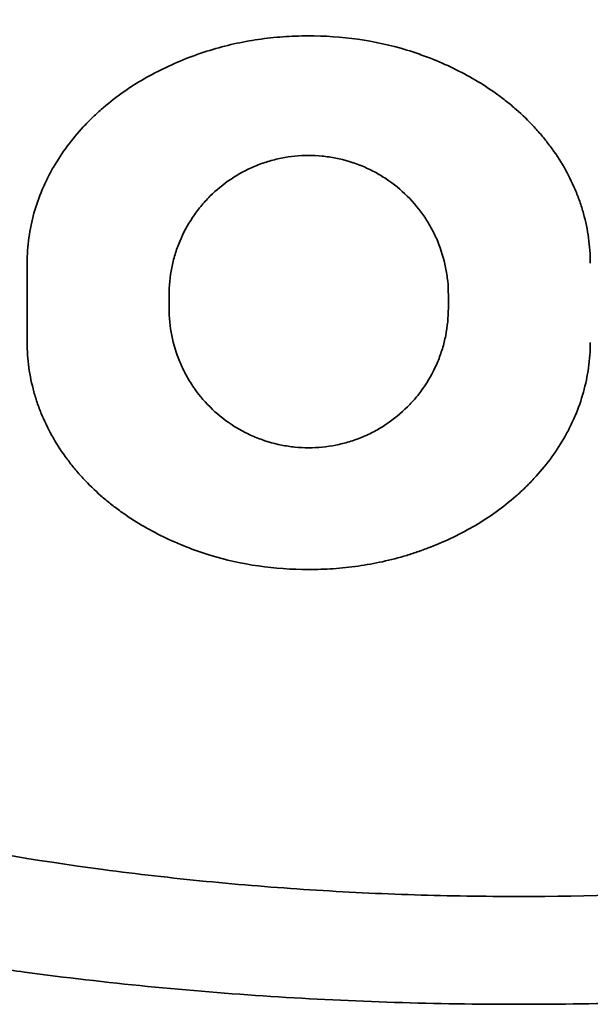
# Model space of a CAD drawing. Extents: x 3940905 to 4145695, y 925352 to 1109797.
# Tile 176 of 256: x 3952646.42 to 3952648.31, y 1101640.3 to 1101643.56. Entities that reach past the tile are written whole.
import ezdxf

# ---------------------------------------------------------------- set-up
doc = ezdxf.new("R2010")
doc.units = 0
doc.header["$LTSCALE"] = 750
doc.header["$MEASUREMENT"] = 0
doc.layers.add('CKD Equipments', color=252, linetype='CONTINUOUS', lineweight=0)

msp = doc.modelspace()

# ---------------------------------------------------------------- linework, layer by layer
at = {"layer": 'CKD Equipments', "color": 7, "linetype": 'Continuous', "lineweight": 35}
for p, q in [((3952646.4477, 1101642.4956, 1431.4), (3952646.4477, 1101642.7584, 1431.4)), ((3952646.9172, 1101642.6525, 1431.4), (3952646.9172, 1101642.6089, 1431.4)), ((3952647.8415, 1101642.6089, 1431.4), (3952647.8415, 1101642.6525, 1431.4))]:
    msp.add_line(p, q, dxfattribs=at)
for points, knots in [([(3952642.583, 1101642.6456, 1431.4), (3952642.583, 1101642.7162, 1431.4), (3952642.5906, 1101642.785, 1431.4), (3952642.6117, 1101642.8859, 1431.4), (3952642.6203, 1101642.9191, 1431.4), (3952642.6407, 1101642.9848, 1431.4), (3952642.6525, 1101643.0175, 1431.4), (3952642.6913, 1101643.1122, 1431.4), (3952642.7219, 1101643.172, 1431.4), (3952642.7733, 1101643.2576, 1431.4), (3952642.7914, 1101643.2854, 1431.4), (3952642.8199, 1101643.3263, 1431.4), (3952642.8295, 1101643.3398, 1431.4), (3952642.8493, 1101643.3664, 1431.4), (3952642.8594, 1101643.3796, 1431.4), (3952642.9107, 1101643.4446, 1431.4), (3952642.954, 1101643.4934, 1431.4), (3952643.0446, 1101643.5863, 1431.4), (3952643.0917, 1101643.6304, 1431.4), (3952643.1891, 1101643.7149, 1431.4), (3952643.2393, 1101643.7553, 1431.4), (3952643.3424, 1101643.8331, 1431.4), (3952643.3954, 1101643.8706, 1431.4), (3952643.5566, 1101643.978, 1431.4), (3952643.6672, 1101644.0436, 1431.4), (3952643.8937, 1101644.1654, 1431.4), (3952644.0097, 1101644.2216, 1431.4), (3952644.2464, 1101644.3263, 1431.4), (3952644.3672, 1101644.3748, 1431.4), (3952644.5518, 1101644.4426, 1431.4), (3952644.6139, 1101644.4643, 1431.4), (3952644.7392, 1101644.5064, 1431.4), (3952644.8024, 1101644.5267, 1431.4), (3952644.9927, 1101644.5851, 1431.4), (3952645.1206, 1101644.6208, 1431.4), (3952645.3782, 1101644.6867, 1431.4), (3952645.5079, 1101644.7169, 1431.4), (3952645.8999, 1101644.7997, 1431.4), (3952646.165, 1101644.8446, 1431.4), (3952646.5679, 1101644.8983, 1431.4), (3952646.7031, 1101644.9139, 1431.4), (3952646.9752, 1101644.9408, 1431.4), (3952647.1122, 1101644.9521, 1431.4), (3952647.319, 1101644.9655, 1431.4), (3952647.388, 1101644.9695, 1431.4), (3952647.5258, 1101644.9761, 1431.4), (3952647.5947, 1101644.9789, 1431.4), (3952647.801, 1101644.9854, 1431.4), (3952647.9384, 1101644.9875, 1431.4), (3952648.3498, 1101644.9875, 1431.4), (3952648.6231, 1101644.979, 1431.4), (3952649.0319, 1101644.9525, 1431.4), (3952649.304, 1101644.9303, 1431.4), (3952649.5752, 1101644.8991, 1431.4), (3952649.7783, 1101644.8722, 1431.4), (3952649.8459, 1101644.8626, 1431.4), (3952649.981, 1101644.8421, 1431.4), (3952650.0482, 1101644.8313, 1431.4), (3952650.2489, 1101644.7971, 1431.4), (3952650.3813, 1101644.7719, 1431.4), (3952650.6435, 1101644.7165, 1431.4), (3952650.7733, 1101644.6863, 1431.4), (3952651.0301, 1101644.6206, 1431.4), (3952651.1571, 1101644.5851, 1431.4), (3952651.4084, 1101644.508, 1431.4), (3952651.5326, 1101644.4665, 1431.4), (3952651.778, 1101644.3766, 1431.4), (3952651.8991, 1101644.3281, 1431.4), (3952652.0485, 1101644.2622, 1431.4), (3952652.0783, 1101644.2487, 1431.4), (3952652.1374, 1101644.2213, 1431.4), (3952652.2256, 1101644.1794, 1431.4), (3952652.3123, 1101644.1352, 1431.4), (3952652.4833, 1101644.0432, 1431.4), (3952652.5944, 1101643.9774, 1431.4), (3952652.7557, 1101643.8697, 1431.4), (3952652.8082, 1101643.8325, 1431.4), (3952652.9107, 1101643.7552, 1431.4), (3952652.9606, 1101643.715, 1431.4), (3952653.0574, 1101643.6311, 1431.4), (3952653.1042, 1101643.5873, 1431.4), (3952653.1942, 1101643.4952, 1431.4), (3952653.2372, 1101643.4468, 1431.4), (3952653.2984, 1101643.3697, 1431.4), (3952653.3181, 1101643.3432, 1431.4), (3952653.3468, 1101643.3022, 1431.4), (3952653.3562, 1101643.2883, 1431.4), (3952653.3746, 1101643.2601, 1431.4), (3952653.3835, 1101643.2459, 1431.4), (3952653.4269, 1101643.174, 1431.4), (3952653.4578, 1101643.1139, 1431.4), (3952653.4903, 1101643.0349, 1431.4), (3952653.4964, 1101643.0189, 1431.4), (3952653.5082, 1101642.9865, 1431.4), (3952653.5137, 1101642.97, 1431.4), (3952653.5292, 1101642.9203, 1431.4), (3952653.5379, 1101642.8869, 1431.4), (3952653.5592, 1101642.7855, 1431.4), (3952653.5669, 1101642.7164, 1431.4), (3952653.5669, 1101642.6456, 1431.4)], [0, 0, 0, 0, 0.015625, 0.015625, 0.023438, 0.023438, 0.03125, 0.03125, 0.046875, 0.046875, 0.054688, 0.054688, 0.058594, 0.058594, 0.0625, 0.0625, 0.078125, 0.078125, 0.09375, 0.09375, 0.109375, 0.109375, 0.125, 0.125, 0.15625, 0.15625, 0.1875, 0.1875, 0.21875, 0.21875, 0.234375, 0.234375, 0.25, 0.25, 0.28125, 0.28125, 0.3125, 0.3125, 0.375, 0.375, 0.40625, 0.40625, 0.4375, 0.4375, 0.453125, 0.453125, 0.46875, 0.46875, 0.5, 0.5, 0.5625, 0.5625, 0.59375, 0.625, 0.625, 0.640625, 0.640625, 0.65625, 0.65625, 0.6875, 0.6875, 0.71875, 0.71875, 0.75, 0.75, 0.78125, 0.78125, 0.8125, 0.8125, 0.820313, 0.820313, 0.828125, 0.84375, 0.84375, 0.875, 0.875, 0.890625, 0.890625, 0.90625, 0.90625, 0.921875, 0.921875, 0.9375, 0.9375, 0.945312, 0.945312, 0.949219, 0.949219, 0.953125, 0.953125, 0.96875, 0.96875, 0.972656, 0.972656, 0.976562, 0.976562, 0.984375, 0.984375, 1, 1, 1, 1]), ([(3952652.7152, 1101642.6456, 1431.4), (3952652.7152, 1101642.7046, 1431.4), (3952652.709, 1101642.7623, 1431.4), (3952652.6915, 1101642.8471, 1431.4), (3952652.6843, 1101642.8751, 1431.4), (3952652.6674, 1101642.9305, 1431.4), (3952652.6576, 1101642.958, 1431.4), (3952652.6252, 1101643.038, 1431.4), (3952652.5995, 1101643.0887, 1431.4), (3952652.5562, 1101643.1615, 1431.4), (3952652.5409, 1101643.1852, 1431.4), (3952652.5088, 1101643.2317, 1431.4), (3952652.492, 1101643.2545, 1431.4), (3952652.4398, 1101643.3211, 1431.4), (3952652.4029, 1101643.3629, 1431.4), (3952652.3257, 1101643.4424, 1431.4), (3952652.2855, 1101643.4802, 1431.4), (3952652.2022, 1101643.5527, 1431.4), (3952652.1593, 1101643.5873, 1431.4), (3952652.093, 1101643.6374, 1431.4), (3952652.0706, 1101643.6537, 1431.4), (3952652.0254, 1101643.6858, 1431.4), (3952652.0026, 1101643.7014, 1431.4), (3952651.8877, 1101643.778, 1431.4), (3952651.7931, 1101643.834, 1431.4), (3952651.5995, 1101643.9379, 1431.4), (3952651.5005, 1101643.9858, 1431.4), (3952651.2984, 1101644.0748, 1431.4), (3952651.1953, 1101644.1158, 1431.4), (3952651.0381, 1101644.1731, 1431.4), (3952650.9852, 1101644.1915, 1431.4), (3952650.8786, 1101644.227, 1431.4), (3952650.8252, 1101644.2441, 1431.4), (3952650.6641, 1101644.2931, 1431.4), (3952650.5561, 1101644.3232, 1431.4), (3952650.3385, 1101644.3786, 1431.4), (3952650.2291, 1101644.404, 1431.4), (3952649.8987, 1101644.4737, 1431.4), (3952649.6758, 1101644.5113, 1431.4), (3952649.3375, 1101644.5562, 1431.4), (3952649.2241, 1101644.5692, 1431.4), (3952648.9961, 1101644.5915, 1431.4), (3952648.8815, 1101644.6009, 1431.4), (3952648.7086, 1101644.6121, 1431.4), (3952648.6508, 1101644.6153, 1431.4), (3952648.5354, 1101644.6209, 1431.4), (3952648.4778, 1101644.6232, 1431.4), (3952648.305, 1101644.6287, 1431.4), (3952648.19, 1101644.6304, 1431.4), (3952647.8456, 1101644.6304, 1431.4), (3952647.6168, 1101644.6233, 1431.4), (3952647.2747, 1101644.6013, 1431.4), (3952647.1609, 1101644.5922, 1431.4), (3952646.9336, 1101644.57, 1431.4), (3952646.8201, 1101644.5571, 1431.4), (3952646.5936, 1101644.5273, 1431.4), (3952646.4806, 1101644.5104, 1431.4), (3952646.3113, 1101644.4816, 1431.4), (3952646.255, 1101644.4715, 1431.4), (3952646.1431, 1101644.4503, 1431.4), (3952646.0874, 1101644.4391, 1431.4), (3952645.921, 1101644.4041, 1431.4), (3952645.8112, 1101644.3786, 1431.4), (3952645.5935, 1101644.3231, 1431.4), (3952645.4857, 1101644.2931, 1431.4), (3952645.2722, 1101644.2281, 1431.4), (3952645.1666, 1101644.193, 1431.4), (3952644.9578, 1101644.117, 1431.4), (3952644.8546, 1101644.0761, 1431.4), (3952644.7019, 1101644.0089, 1431.4), (3952644.6513, 1101643.9856, 1431.4), (3952644.5514, 1101643.9372, 1431.4), (3952644.5021, 1101643.912, 1431.4), (3952644.3559, 1101643.8336, 1431.4), (3952644.2609, 1101643.7773, 1431.4), (3952644.1229, 1101643.6852, 1431.4), (3952644.0778, 1101643.6533, 1431.4), (3952643.99, 1101643.5868, 1431.4), (3952643.9471, 1101643.5523, 1431.4), (3952643.8641, 1101643.48, 1431.4), (3952643.824, 1101643.4423, 1431.4), (3952643.7661, 1101643.3826, 1431.4), (3952643.7472, 1101643.3622, 1431.4), (3952643.7104, 1101643.3202, 1431.4), (3952643.6924, 1101643.2985, 1431.4), (3952643.6404, 1101643.2321, 1431.4), (3952643.6083, 1101643.1859, 1431.4), (3952643.5649, 1101643.1132, 1431.4), (3952643.5512, 1101643.0883, 1431.4), (3952643.5257, 1101643.0373, 1431.4), (3952643.5137, 1101643.011, 1431.4), (3952643.4814, 1101642.9311, 1431.4), (3952643.4644, 1101642.8763, 1431.4), (3952643.4498, 1101642.8056, 1431.4), (3952643.4472, 1101642.7913, 1431.4), (3952643.4427, 1101642.7625, 1431.4), (3952643.4408, 1101642.748, 1431.4), (3952643.4362, 1101642.7042, 1431.4), (3952643.4346, 1101642.675, 1431.4), (3952643.4346, 1101642.6456, 1431.4)], [0, 0, 0, 0, 0.015625, 0.015625, 0.023437, 0.023437, 0.03125, 0.03125, 0.046875, 0.046875, 0.054687, 0.054687, 0.0625, 0.0625, 0.078125, 0.078125, 0.09375, 0.09375, 0.109375, 0.109375, 0.117187, 0.117187, 0.125, 0.125, 0.15625, 0.15625, 0.1875, 0.1875, 0.21875, 0.21875, 0.234375, 0.234375, 0.25, 0.25, 0.28125, 0.28125, 0.3125, 0.3125, 0.375, 0.375, 0.40625, 0.40625, 0.4375, 0.4375, 0.453125, 0.453125, 0.46875, 0.46875, 0.5, 0.5, 0.5625, 0.5625, 0.59375, 0.59375, 0.625, 0.625, 0.65625, 0.65625, 0.671875, 0.671875, 0.6875, 0.6875, 0.71875, 0.71875, 0.75, 0.75, 0.78125, 0.78125, 0.8125, 0.8125, 0.828125, 0.828125, 0.84375, 0.84375, 0.875, 0.875, 0.890625, 0.890625, 0.90625, 0.90625, 0.921875, 0.921875, 0.929688, 0.929688, 0.9375, 0.9375, 0.953125, 0.953125, 0.960938, 0.960938, 0.96875, 0.96875, 0.984375, 0.984375, 0.988281, 0.988281, 0.992188, 0.992188, 1, 1, 1, 1]), ([(3952648.3111, 1101642.7584, 1431.4), (3952648.3111, 1101642.7865, 1431.4), (3952648.3091, 1101642.8141, 1431.4), (3952648.3015, 1101642.8688, 1431.4), (3952648.2959, 1101642.8958, 1431.4), (3952648.2849, 1101642.9359, 1431.4), (3952648.2807, 1101642.9492, 1431.4), (3952648.2715, 1101642.9756, 1431.4), (3952648.2665, 1101642.9886, 1431.4), (3952648.2503, 1101643.027, 1431.4), (3952648.2379, 1101643.0517, 1431.4), (3952648.2103, 1101643.0996, 1431.4), (3952648.195, 1101643.1227, 1431.4), (3952648.1701, 1101643.1563, 1431.4), (3952648.1614, 1101643.1673, 1431.4), (3952648.1436, 1101643.1887, 1431.4), (3952648.1162, 1101643.22, 1431.4), (3952648.0865, 1101643.2489, 1431.4), (3952648.0553, 1101643.2763, 1431.4), (3952648.0447, 1101643.2852, 1431.4), (3952648.0229, 1101643.3025, 1431.4), (3952648.0117, 1101643.3109, 1431.4), (3952647.9551, 1101643.3515, 1431.4), (3952647.9074, 1101643.3793, 1431.4), (3952647.8084, 1101643.4273, 1431.4), (3952647.757, 1101643.4475, 1431.4), (3952647.5971, 1101643.4961, 1431.4), (3952647.4881, 1101643.5109, 1431.4), (3952647.3492, 1101643.5106, 1431.4), (3952647.3216, 1101643.5096, 1431.4), (3952647.2667, 1101643.5057, 1431.4), (3952647.1848, 1101643.4968, 1431.4), (3952647.1046, 1101643.479, 1431.4), (3952647.0256, 1101643.4546, 1431.4), (3952646.9993, 1101643.4454, 1431.4), (3952646.9479, 1101643.4251, 1431.4), (3952646.9228, 1101643.414, 1431.4), (3952646.8491, 1101643.378, 1431.4), (3952646.802, 1101643.3504, 1431.4), (3952646.7353, 1101643.3025, 1431.4), (3952646.7137, 1101643.2854, 1431.4), (3952646.6824, 1101643.2578, 1431.4), (3952646.6721, 1101643.2483, 1431.4), (3952646.6523, 1101643.229, 1431.4), (3952646.6427, 1101643.2191, 1431.4), (3952646.6146, 1101643.1886, 1431.4), (3952646.597, 1101643.1675, 1431.4), (3952646.5641, 1101643.1232, 1431.4), (3952646.5488, 1101643.1001, 1431.4), (3952646.5278, 1101643.0639, 1431.4), (3952646.5212, 1101643.0516, 1431.4), (3952646.5088, 1101643.0267, 1431.4), (3952646.503, 1101643.0142, 1431.4), (3952646.4869, 1101642.9761, 1431.4), (3952646.4778, 1101642.9501, 1431.4), (3952646.4631, 1101642.8971, 1431.4), (3952646.4574, 1101642.87, 1431.4), (3952646.4516, 1101642.8284, 1431.4), (3952646.4501, 1101642.8144, 1431.4), (3952646.4482, 1101642.7865, 1431.4), (3952646.4477, 1101642.7725, 1431.4), (3952646.4477, 1101642.7584, 1431.4)], [0, 0, 0, 0, 0.03125, 0.03125, 0.0625, 0.0625, 0.078125, 0.078125, 0.09375, 0.09375, 0.125, 0.125, 0.15625, 0.15625, 0.171875, 0.171875, 0.1875, 0.21875, 0.21875, 0.234375, 0.234375, 0.25, 0.25, 0.3125, 0.3125, 0.375, 0.375, 0.5, 0.5, 0.53125, 0.53125, 0.5625, 0.625, 0.625, 0.65625, 0.65625, 0.6875, 0.6875, 0.75, 0.75, 0.78125, 0.78125, 0.796875, 0.796875, 0.8125, 0.8125, 0.84375, 0.84375, 0.875, 0.875, 0.890625, 0.890625, 0.90625, 0.90625, 0.9375, 0.9375, 0.96875, 0.96875, 0.984375, 0.984375, 1, 1, 1, 1]), ([(3952646.9172, 1101642.6525, 1431.4), (3952646.9172, 1101642.6831, 1431.4), (3952646.9202, 1101642.7131, 1431.4), (3952646.929, 1101642.7575, 1431.4), (3952646.9327, 1101642.7721, 1431.4), (3952646.9415, 1101642.8012, 1431.4), (3952646.9467, 1101642.8156, 1431.4), (3952646.9641, 1101642.8576, 1431.4), (3952646.9783, 1101642.8841, 1431.4), (3952647.0034, 1101642.9218, 1431.4), (3952647.0125, 1101642.934, 1431.4), (3952647.0318, 1101642.9576, 1431.4), (3952647.042, 1101642.9687, 1431.4), (3952647.0739, 1101643.0007, 1431.4), (3952647.0972, 1101643.0198, 1431.4), (3952647.135, 1101643.0451, 1431.4), (3952647.1481, 1101643.0529, 1431.4), (3952647.1747, 1101643.0672, 1431.4), (3952647.2019, 1101643.0801, 1431.4), (3952647.2302, 1101643.0902, 1431.4), (3952647.2591, 1101643.099, 1431.4), (3952647.2739, 1101643.1027, 1431.4), (3952647.3186, 1101643.1117, 1431.4), (3952647.3485, 1101643.1146, 1431.4), (3952647.3937, 1101643.1147, 1431.4), (3952647.4088, 1101643.114, 1431.4), (3952647.4391, 1101643.1111, 1431.4), (3952647.4541, 1101643.1088, 1431.4), (3952647.4986, 1101643.1001, 1431.4), (3952647.5274, 1101643.0914, 1431.4), (3952647.5694, 1101643.0741, 1431.4), (3952647.5833, 1101643.0676, 1431.4), (3952647.6101, 1101643.0533, 1431.4), (3952647.623, 1101643.0455, 1431.4), (3952647.6606, 1101643.0205, 1431.4), (3952647.684, 1101643.0014, 1431.4), (3952647.7273, 1101642.9583, 1431.4), (3952647.7465, 1101642.9349, 1431.4), (3952647.7717, 1101642.8973, 1431.4), (3952647.7794, 1101642.8844, 1431.4), (3952647.7938, 1101642.8577, 1431.4), (3952647.8004, 1101642.8438, 1431.4), (3952647.8178, 1101642.8018, 1431.4), (3952647.8266, 1101642.7729, 1431.4), (3952647.8355, 1101642.7285, 1431.4), (3952647.8378, 1101642.7134, 1431.4), (3952647.8408, 1101642.683, 1431.4), (3952647.8415, 1101642.6678, 1431.4), (3952647.8415, 1101642.6525, 1431.4)], [0, 0, 0, 0, 0.0625, 0.0625, 0.09375, 0.09375, 0.125, 0.125, 0.1875, 0.1875, 0.21875, 0.21875, 0.25, 0.25, 0.3125, 0.3125, 0.34375, 0.34375, 0.375, 0.40625, 0.40625, 0.4375, 0.4375, 0.5, 0.5, 0.53125, 0.53125, 0.5625, 0.5625, 0.625, 0.625, 0.65625, 0.65625, 0.6875, 0.6875, 0.75, 0.75, 0.8125, 0.8125, 0.84375, 0.84375, 0.875, 0.875, 0.9375, 0.9375, 0.96875, 0.96875, 1, 1, 1, 1]), ([(3952653.5669, 1101642.6456, 1431.4), (3952653.5669, 1101642.5749, 1431.4), (3952653.5593, 1101642.5061, 1431.4), (3952653.5382, 1101642.4052, 1431.4), (3952653.5295, 1101642.372, 1431.4), (3952653.5091, 1101642.3063, 1431.4), (3952653.4974, 1101642.2736, 1431.4), (3952653.4586, 1101642.1789, 1431.4), (3952653.428, 1101642.1191, 1431.4), (3952653.3765, 1101642.0336, 1431.4), (3952653.3584, 1101642.0057, 1431.4), (3952653.33, 1101641.9648, 1431.4), (3952653.3203, 1101641.9513, 1431.4), (3952653.3005, 1101641.9247, 1431.4), (3952653.2904, 1101641.9115, 1431.4), (3952653.2392, 1101641.8466, 1431.4), (3952653.1958, 1101641.7977, 1431.4), (3952653.1053, 1101641.7048, 1431.4), (3952653.0581, 1101641.6607, 1431.4), (3952652.9608, 1101641.5762, 1431.4), (3952652.9106, 1101641.5358, 1431.4), (3952652.8074, 1101641.458, 1431.4), (3952652.7544, 1101641.4206, 1431.4), (3952652.5933, 1101641.3131, 1431.4), (3952652.4827, 1101641.2476, 1431.4), (3952652.2561, 1101641.1258, 1431.4), (3952652.1402, 1101641.0695, 1431.4), (3952651.9034, 1101640.9648, 1431.4), (3952651.7826, 1101640.9164, 1431.4), (3952651.598, 1101640.8486, 1431.4), (3952651.5359, 1101640.8268, 1431.4), (3952651.4106, 1101640.7847, 1431.4), (3952651.3474, 1101640.7644, 1431.4), (3952651.1571, 1101640.706, 1431.4), (3952651.0293, 1101640.6703, 1431.4), (3952650.7717, 1101640.6044, 1431.4), (3952650.6419, 1101640.5742, 1431.4), (3952650.2499, 1101640.4915, 1431.4), (3952649.9849, 1101640.4465, 1431.4), (3952649.582, 1101640.3928, 1431.4), (3952649.4468, 1101640.3772, 1431.4), (3952649.1746, 1101640.3503, 1431.4), (3952649.0376, 1101640.3391, 1431.4), (3952648.8308, 1101640.3256, 1431.4), (3952648.7618, 1101640.3217, 1431.4), (3952648.624, 1101640.315, 1431.4), (3952648.5552, 1101640.3123, 1431.4), (3952648.3488, 1101640.3057, 1431.4), (3952648.2115, 1101640.3036, 1431.4), (3952647.8001, 1101640.3036, 1431.4), (3952647.5267, 1101640.3121, 1431.4), (3952647.1179, 1101640.3386, 1431.4), (3952646.8458, 1101640.3608, 1431.4), (3952646.5746, 1101640.392, 1431.4), (3952646.3715, 1101640.419, 1431.4), (3952646.3039, 1101640.4286, 1431.4), (3952646.1688, 1101640.449, 1431.4), (3952646.1015, 1101640.4598, 1431.4), (3952645.9009, 1101640.494, 1431.4), (3952645.7685, 1101640.5192, 1431.4), (3952645.5063, 1101640.5746, 1431.4), (3952645.3766, 1101640.6048, 1431.4), (3952645.1198, 1101640.6705, 1431.4), (3952644.9927, 1101640.7061, 1431.4), (3952644.7415, 1101640.7831, 1431.4), (3952644.6173, 1101640.8246, 1431.4), (3952644.3719, 1101640.9146, 1431.4), (3952644.2507, 1101640.963, 1431.4), (3952644.1013, 1101641.0289, 1431.4), (3952644.0716, 1101641.0424, 1431.4), (3952644.0124, 1101641.0698, 1431.4), (3952643.9242, 1101641.1117, 1431.4), (3952643.8376, 1101641.1559, 1431.4), (3952643.7236, 1101641.2172, 1431.4), (3952643.6673, 1101641.249, 1431.4), (3952643.5564, 1101641.3152, 1431.4), (3952643.5017, 1101641.3497, 1431.4), (3952643.3942, 1101641.4214, 1431.4), (3952643.3416, 1101641.4586, 1431.4), (3952643.2391, 1101641.5359, 1431.4), (3952643.1892, 1101641.5761, 1431.4), (3952643.0925, 1101641.66, 1431.4), (3952643.0457, 1101641.7038, 1431.4), (3952642.9557, 1101641.7959, 1431.4), (3952642.9126, 1101641.8443, 1431.4), (3952642.8515, 1101641.9215, 1431.4), (3952642.8317, 1101641.9479, 1431.4), (3952642.803, 1101641.9889, 1431.4), (3952642.7936, 1101642.0029, 1431.4), (3952642.7753, 1101642.031, 1431.4), (3952642.7664, 1101642.0452, 1431.4), (3952642.7229, 1101642.1172, 1431.4), (3952642.6921, 1101642.1772, 1431.4), (3952642.6596, 1101642.2562, 1431.4), (3952642.6534, 1101642.2722, 1431.4), (3952642.6417, 1101642.3047, 1431.4), (3952642.6361, 1101642.3212, 1431.4), (3952642.6207, 1101642.3708, 1431.4), (3952642.6119, 1101642.4042, 1431.4), (3952642.5906, 1101642.5057, 1431.4), (3952642.583, 1101642.5748, 1431.4), (3952642.583, 1101642.6456, 1431.4)], [0, 0, 0, 0, 0.015625, 0.015625, 0.023438, 0.023438, 0.03125, 0.03125, 0.046875, 0.046875, 0.054688, 0.054688, 0.058594, 0.058594, 0.0625, 0.0625, 0.078125, 0.078125, 0.09375, 0.09375, 0.109375, 0.109375, 0.125, 0.125, 0.15625, 0.15625, 0.1875, 0.1875, 0.21875, 0.21875, 0.234375, 0.234375, 0.25, 0.25, 0.28125, 0.28125, 0.3125, 0.3125, 0.375, 0.375, 0.40625, 0.40625, 0.4375, 0.4375, 0.453125, 0.453125, 0.46875, 0.46875, 0.5, 0.5, 0.5625, 0.5625, 0.59375, 0.625, 0.625, 0.640625, 0.640625, 0.65625, 0.65625, 0.6875, 0.6875, 0.71875, 0.71875, 0.75, 0.75, 0.78125, 0.78125, 0.8125, 0.8125, 0.820312, 0.820312, 0.828125, 0.84375, 0.84375, 0.859375, 0.859375, 0.875, 0.875, 0.890625, 0.890625, 0.90625, 0.90625, 0.921875, 0.921875, 0.9375, 0.9375, 0.945312, 0.945312, 0.949219, 0.949219, 0.953125, 0.953125, 0.96875, 0.96875, 0.972656, 0.972656, 0.976562, 0.976562, 0.984375, 0.984375, 1, 1, 1, 1]), ([(3952643.4346, 1101642.6456, 1431.4), (3952643.4346, 1101642.5865, 1431.4), (3952643.4409, 1101642.5288, 1431.4), (3952643.4583, 1101642.444, 1431.4), (3952643.4655, 1101642.416, 1431.4), (3952643.4825, 1101642.3606, 1431.4), (3952643.4923, 1101642.3331, 1431.4), (3952643.5247, 1101642.2531, 1431.4), (3952643.5503, 1101642.2024, 1431.4), (3952643.5937, 1101642.1296, 1431.4), (3952643.609, 1101642.1059, 1431.4), (3952643.6411, 1101642.0594, 1431.4), (3952643.6579, 1101642.0366, 1431.4), (3952643.7101, 1101641.9701, 1431.4), (3952643.747, 1101641.9283, 1431.4), (3952643.8241, 1101641.8487, 1431.4), (3952643.8644, 1101641.8109, 1431.4), (3952643.9476, 1101641.7385, 1431.4), (3952643.9906, 1101641.7038, 1431.4), (3952644.0568, 1101641.6538, 1431.4), (3952644.0792, 1101641.6374, 1431.4), (3952644.1244, 1101641.6053, 1431.4), (3952644.1472, 1101641.5897, 1431.4), (3952644.2621, 1101641.5131, 1431.4), (3952644.3567, 1101641.4571, 1431.4), (3952644.5503, 1101641.3532, 1431.4), (3952644.6494, 1101641.3053, 1431.4), (3952644.8515, 1101641.2164, 1431.4), (3952644.9545, 1101641.1753, 1431.4), (3952645.1118, 1101641.118, 1431.4), (3952645.1646, 1101641.0996, 1431.4), (3952645.2712, 1101641.0641, 1431.4), (3952645.3247, 1101641.0471, 1431.4), (3952645.4857, 1101640.998, 1431.4), (3952645.5938, 1101640.9679, 1431.4), (3952645.8113, 1101640.9125, 1431.4), (3952645.9208, 1101640.8871, 1431.4), (3952646.2512, 1101640.8175, 1431.4), (3952646.4741, 1101640.7798, 1431.4), (3952646.8123, 1101640.735, 1431.4), (3952646.9257, 1101640.7219, 1431.4), (3952647.1537, 1101640.6996, 1431.4), (3952647.2684, 1101640.6903, 1431.4), (3952647.4413, 1101640.6791, 1431.4), (3952647.4991, 1101640.6758, 1431.4), (3952647.6144, 1101640.6702, 1431.4), (3952647.6721, 1101640.668, 1431.4), (3952647.8448, 1101640.6625, 1431.4), (3952647.9598, 1101640.6607, 1431.4), (3952648.3042, 1101640.6607, 1431.4), (3952648.533, 1101640.6678, 1431.4), (3952648.8751, 1101640.6898, 1431.4), (3952648.989, 1101640.699, 1431.4), (3952649.2163, 1101640.7211, 1431.4), (3952649.3297, 1101640.734, 1431.4), (3952649.5562, 1101640.7639, 1431.4), (3952649.6693, 1101640.7808, 1431.4), (3952649.8385, 1101640.8095, 1431.4), (3952649.8948, 1101640.8196, 1431.4), (3952650.0067, 1101640.8408, 1431.4), (3952650.0624, 1101640.852, 1431.4), (3952650.2288, 1101640.887, 1431.4), (3952650.3387, 1101640.9125, 1431.4), (3952650.5564, 1101640.968, 1431.4), (3952650.6642, 1101640.998, 1431.4), (3952650.8776, 1101641.0631, 1431.4), (3952650.9832, 1101641.0981, 1431.4), (3952651.1921, 1101641.1741, 1431.4), (3952651.2953, 1101641.2151, 1431.4), (3952651.448, 1101641.2822, 1431.4), (3952651.4986, 1101641.3055, 1431.4), (3952651.5984, 1101641.3539, 1431.4), (3952651.6478, 1101641.3791, 1431.4), (3952651.7939, 1101641.4575, 1431.4), (3952651.8889, 1101641.5138, 1431.4), (3952652.0269, 1101641.6059, 1431.4), (3952652.072, 1101641.6379, 1431.4), (3952652.1599, 1101641.7043, 1431.4), (3952652.2027, 1101641.7388, 1431.4), (3952652.2857, 1101641.8111, 1431.4), (3952652.3259, 1101641.8489, 1431.4), (3952652.3838, 1101641.9085, 1431.4), (3952652.4026, 1101641.9289, 1431.4), (3952652.4395, 1101641.9709, 1431.4), (3952652.4575, 1101641.9926, 1431.4), (3952652.5095, 1101642.059, 1431.4), (3952652.5416, 1101642.1052, 1431.4), (3952652.585, 1101642.178, 1431.4), (3952652.5986, 1101642.2028, 1431.4), (3952652.6242, 1101642.2538, 1431.4), (3952652.6361, 1101642.2801, 1431.4), (3952652.6684, 1101642.36, 1431.4), (3952652.6854, 1101642.4148, 1431.4), (3952652.7001, 1101642.4856, 1431.4), (3952652.7027, 1101642.4998, 1431.4), (3952652.7072, 1101642.5286, 1431.4), (3952652.7091, 1101642.5431, 1431.4), (3952652.7137, 1101642.5869, 1431.4), (3952652.7152, 1101642.6162, 1431.4), (3952652.7152, 1101642.6456, 1431.4)], [0, 0, 0, 0, 0.015625, 0.015625, 0.023437, 0.023437, 0.03125, 0.03125, 0.046875, 0.046875, 0.054687, 0.054687, 0.0625, 0.0625, 0.078125, 0.078125, 0.09375, 0.09375, 0.109375, 0.109375, 0.117187, 0.117187, 0.125, 0.125, 0.15625, 0.15625, 0.1875, 0.1875, 0.21875, 0.21875, 0.234375, 0.234375, 0.25, 0.25, 0.28125, 0.28125, 0.3125, 0.3125, 0.375, 0.375, 0.40625, 0.40625, 0.4375, 0.4375, 0.453125, 0.453125, 0.46875, 0.46875, 0.5, 0.5, 0.5625, 0.5625, 0.59375, 0.59375, 0.625, 0.625, 0.65625, 0.65625, 0.671875, 0.671875, 0.6875, 0.6875, 0.71875, 0.71875, 0.75, 0.75, 0.78125, 0.78125, 0.8125, 0.8125, 0.828125, 0.828125, 0.84375, 0.84375, 0.875, 0.875, 0.890625, 0.890625, 0.90625, 0.90625, 0.921875, 0.921875, 0.929688, 0.929688, 0.9375, 0.9375, 0.953125, 0.953125, 0.960938, 0.960938, 0.96875, 0.96875, 0.984375, 0.984375, 0.988281, 0.988281, 0.992188, 0.992188, 1, 1, 1, 1]), ([(3952647.8415, 1101642.6089, 1431.4), (3952647.8415, 1101642.5783, 1431.4), (3952647.8385, 1101642.5483, 1431.4), (3952647.8297, 1101642.5039, 1431.4), (3952647.8261, 1101642.4893, 1431.4), (3952647.8172, 1101642.4602, 1431.4), (3952647.8121, 1101642.4458, 1431.4), (3952647.7946, 1101642.4038, 1431.4), (3952647.7804, 1101642.3772, 1431.4), (3952647.7552, 1101642.3395, 1431.4), (3952647.7461, 1101642.3272, 1431.4), (3952647.7267, 1101642.3037, 1431.4), (3952647.7166, 1101642.2925, 1431.4), (3952647.6845, 1101642.2605, 1431.4), (3952647.6612, 1101642.2414, 1431.4), (3952647.6233, 1101642.216, 1431.4), (3952647.6101, 1101642.2082, 1431.4), (3952647.5834, 1101642.1939, 1431.4), (3952647.5562, 1101642.1811, 1431.4), (3952647.5278, 1101642.1709, 1431.4), (3952647.4989, 1101642.1622, 1431.4), (3952647.484, 1101642.1585, 1431.4), (3952647.4393, 1101642.1496, 1431.4), (3952647.4093, 1101642.1467, 1431.4), (3952647.3642, 1101642.1467, 1431.4), (3952647.3491, 1101642.1475, 1431.4), (3952647.3188, 1101642.1505, 1431.4), (3952647.3037, 1101642.1527, 1431.4), (3952647.2594, 1101642.1616, 1431.4), (3952647.2306, 1101642.1703, 1431.4), (3952647.1887, 1101642.1876, 1431.4), (3952647.1749, 1101642.1941, 1431.4), (3952647.1482, 1101642.2084, 1431.4), (3952647.1352, 1101642.2162, 1431.4), (3952647.0977, 1101642.2412, 1431.4), (3952647.0744, 1101642.2603, 1431.4), (3952647.0313, 1101642.3033, 1431.4), (3952647.0121, 1101642.3267, 1431.4), (3952646.987, 1101642.3642, 1431.4), (3952646.9792, 1101642.3771, 1431.4), (3952646.9649, 1101642.4038, 1431.4), (3952646.9583, 1101642.4177, 1431.4), (3952646.9409, 1101642.4597, 1431.4), (3952646.9321, 1101642.4885, 1431.4), (3952646.9202, 1101642.5477, 1431.4), (3952646.9172, 1101642.5783, 1431.4), (3952646.9172, 1101642.6089, 1431.4)], [0, 0, 0, 0, 0.0625, 0.0625, 0.09375, 0.09375, 0.125, 0.125, 0.1875, 0.1875, 0.21875, 0.21875, 0.25, 0.25, 0.3125, 0.3125, 0.34375, 0.34375, 0.375, 0.40625, 0.40625, 0.4375, 0.4375, 0.5, 0.5, 0.53125, 0.53125, 0.5625, 0.5625, 0.625, 0.625, 0.65625, 0.65625, 0.6875, 0.6875, 0.75, 0.75, 0.8125, 0.8125, 0.84375, 0.84375, 0.875, 0.875, 0.9375, 0.9375, 1, 1, 1, 1]), ([(3952646.4477, 1101642.4956, 1431.4), (3952646.4477, 1101642.4676, 1431.4), (3952646.4496, 1101642.4399, 1431.4), (3952646.4572, 1101642.3853, 1431.4), (3952646.4628, 1101642.3583, 1431.4), (3952646.4738, 1101642.3182, 1431.4), (3952646.478, 1101642.3049, 1431.4), (3952646.4872, 1101642.2786, 1431.4), (3952646.4922, 1101642.2655, 1431.4), (3952646.5083, 1101642.2272, 1431.4), (3952646.5207, 1101642.2025, 1431.4), (3952646.5483, 1101642.1548, 1431.4), (3952646.5635, 1101642.1317, 1431.4), (3952646.5883, 1101642.0982, 1431.4), (3952646.5969, 1101642.0873, 1431.4), (3952646.6146, 1101642.0659, 1431.4), (3952646.6419, 1101642.0348, 1431.4), (3952646.6714, 1101642.0059, 1431.4), (3952646.7024, 1101641.9786, 1431.4), (3952646.713, 1101641.9697, 1431.4), (3952646.7347, 1101641.9525, 1431.4), (3952646.7458, 1101641.9441, 1431.4), (3952646.802, 1101641.9036, 1431.4), (3952646.8494, 1101641.8759, 1431.4), (3952646.9232, 1101641.8399, 1431.4), (3952646.9483, 1101641.8288, 1431.4), (3952646.9994, 1101641.8086, 1431.4), (3952647.0255, 1101641.7994, 1431.4), (3952647.1581, 1101641.7587, 1431.4), (3952647.2668, 1101641.7435, 1431.4), (3952647.4056, 1101641.7434, 1431.4), (3952647.4333, 1101641.7443, 1431.4), (3952647.4883, 1101641.748, 1431.4), (3952647.5703, 1101641.7566, 1431.4), (3952647.6508, 1101641.7743, 1431.4), (3952647.7169, 1101641.7944, 1431.4), (3952647.7301, 1101641.7987, 1431.4), (3952647.7564, 1101641.8078, 1431.4), (3952647.7695, 1101641.8127, 1431.4), (3952647.8082, 1101641.8279, 1431.4), (3952647.8335, 1101641.8389, 1431.4), (3952647.9077, 1101641.8749, 1431.4), (3952647.955, 1101641.9026, 1431.4), (3952648.0222, 1101641.9506, 1431.4), (3952648.0439, 1101641.9678, 1431.4), (3952648.0754, 1101641.9954, 1431.4), (3952648.0857, 1101642.0049, 1431.4), (3952648.1057, 1101642.0243, 1431.4), (3952648.1154, 1101642.0343, 1431.4), (3952648.1436, 1101642.0648, 1431.4), (3952648.1613, 1101642.086, 1431.4), (3952648.1944, 1101642.1304, 1431.4), (3952648.2097, 1101642.1536, 1431.4), (3952648.2308, 1101642.1899, 1431.4), (3952648.2374, 1101642.2022, 1431.4), (3952648.2499, 1101642.2271, 1431.4), (3952648.2556, 1101642.2397, 1431.4), (3952648.2718, 1101642.2779, 1431.4), (3952648.2809, 1101642.3039, 1431.4), (3952648.2956, 1101642.357, 1431.4), (3952648.3013, 1101642.3841, 1431.4), (3952648.3071, 1101642.4256, 1431.4), (3952648.3086, 1101642.4396, 1431.4), (3952648.3106, 1101642.4676, 1431.4), (3952648.3111, 1101642.4816, 1431.4), (3952648.3111, 1101642.4956, 1431.4)], [0, 0, 0, 0, 0.03125, 0.03125, 0.0625, 0.0625, 0.078125, 0.078125, 0.09375, 0.09375, 0.125, 0.125, 0.15625, 0.15625, 0.171875, 0.171875, 0.1875, 0.21875, 0.21875, 0.234375, 0.234375, 0.25, 0.25, 0.3125, 0.3125, 0.34375, 0.34375, 0.375, 0.375, 0.5, 0.5, 0.53125, 0.53125, 0.5625, 0.625, 0.625, 0.640625, 0.640625, 0.65625, 0.65625, 0.6875, 0.6875, 0.75, 0.75, 0.78125, 0.78125, 0.796875, 0.796875, 0.8125, 0.8125, 0.84375, 0.84375, 0.875, 0.875, 0.890625, 0.890625, 0.90625, 0.90625, 0.9375, 0.9375, 0.96875, 0.96875, 0.984375, 0.984375, 1, 1, 1, 1])]:
    msp.add_open_spline(points, degree=3, knots=knots, dxfattribs=at)

doc.saveas('drawing.dxf')
